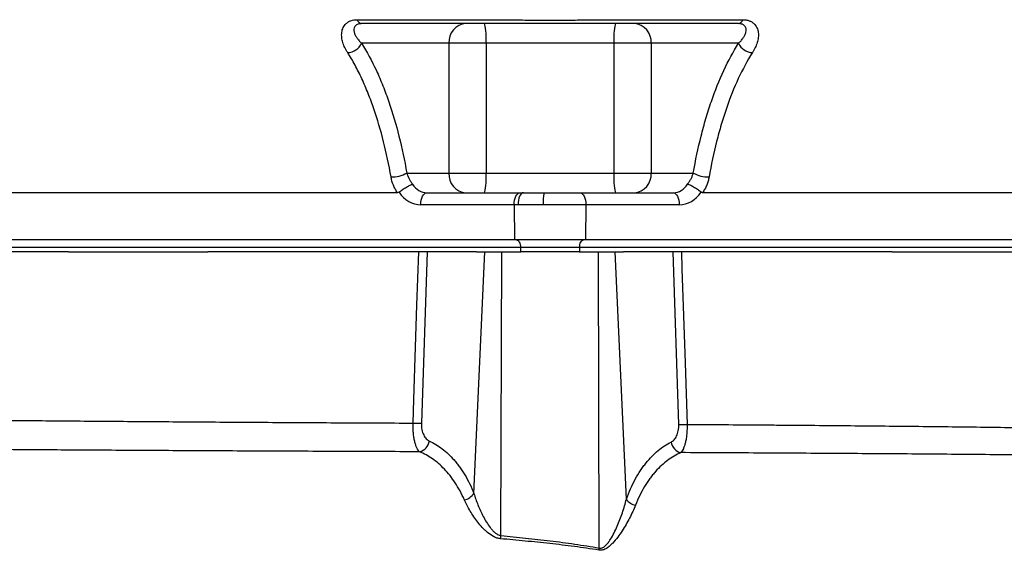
# Model space of a CAD drawing. Header units: millimetres. Extents: x 1858 to 4107, y 1016 to 5019.
# Tile 4 of 19: x 2128 to 2629, y 1575 to 1845. Entities that reach past the tile are written whole.
import ezdxf

# ---------------------------------------------------------------- set-up
doc = ezdxf.new("R2010")
doc.units = ezdxf.units.MM
doc.header["$LTSCALE"] = 2

msp = doc.modelspace()

# ---------------------------------------------------------------- linework, layer by layer
at = {"color": 7, "linetype": 'Continuous', "lineweight": 25}
for p, q in [((2299.98, 1844.72), (2379.74, 1844.72)), ((2416.3, 1844.72), (2496.06, 1844.72)), ((2346.58, 1832.71), (2302.18, 1832.71)), ((2346.58, 1832.71), (2346.58, 1766.71)), ((2365.53, 1832.71), (2346.58, 1832.71)), ((2430.51, 1832.71), (2365.53, 1832.71)), ((2365.53, 1832.71), (2365.53, 1766.71)), ((2449.46, 1832.71), (2430.51, 1832.71)), ((2430.51, 1832.71), (2430.51, 1766.71)), ((2493.86, 1832.71), (2449.46, 1832.71)), ((2449.46, 1832.71), (2449.46, 1766.71)), ((2325.17, 1766.71), (2346.58, 1766.71)), ((2346.58, 1766.71), (2365.53, 1766.71)), ((2365.53, 1766.71), (2430.51, 1766.71)), ((2430.51, 1766.71), (2449.46, 1766.71)), ((2449.46, 1766.71), (2470.87, 1766.71)), ((2320.45, 1756.71), (2050.07, 1756.71)), ((2335.33, 1756.71), (2382.81, 1756.71)), ((2382.81, 1756.71), (2384.45, 1756.71)), ((2384.45, 1756.71), (2395.09, 1756.71)), ((2395.09, 1756.71), (2413.23, 1756.71)), ((2413.23, 1756.71), (2460.71, 1756.71)), ((2745.97, 1756.71), (2475.59, 1756.71)), ((2379.81, 1750.61), (2332.33, 1750.61)), ((2379.81, 1750.61), (2379.97, 1732.71)), ((2381.77, 1750.61), (2379.81, 1750.61)), ((2394.52, 1750.61), (2381.77, 1750.61)), ((2416.23, 1750.61), (2394.52, 1750.61)), ((2416.23, 1750.61), (2416.07, 1732.71)), ((2463.71, 1750.61), (2416.23, 1750.61)), ((2379.97, 1732.71), (1990.97, 1732.71)), ((2416.07, 1732.71), (2379.97, 1732.71)), ((2805.07, 1732.71), (2416.07, 1732.71)), ((2382.98, 1728.85), (1993.98, 1728.85)), ((2413.06, 1728.85), (2382.98, 1728.85)), ((2382.98, 1728.85), (2383.02, 1726.71)), ((2413.06, 1728.85), (2413.02, 1726.71)), ((2802.06, 1728.85), (2413.06, 1728.85)), ((2153.06, 1726.71), (2016.38, 1726.71)), ((2153.06, 1726.71), (2223.98, 1726.71)), ((2360.66, 1726.71), (2223.98, 1726.71)), ((2335.45, 1726.71), (2332.58, 1639.56)), ((2359.34, 1603.82), (2364.91, 1726.71)), ((2360.66, 1726.71), (2364.91, 1726.71)), ((2364.91, 1726.71), (2373.44, 1726.71)), ((2373.05, 1582.4), (2373.44, 1726.71)), ((2373.44, 1726.71), (2383.16, 1726.71)), ((2412.88, 1726.71), (2383.16, 1726.71)), ((2412.88, 1726.71), (2422.6, 1726.71)), ((2423.01, 1576), (2422.6, 1726.71)), ((2422.6, 1726.71), (2431.13, 1726.71)), ((2436.84, 1600.79), (2431.13, 1726.71)), ((2431.13, 1726.71), (2435.38, 1726.71)), ((2572.06, 1726.71), (2435.38, 1726.71)), ((2463.49, 1638.9), (2460.59, 1726.71)), ((2572.06, 1726.71), (2642.98, 1726.71))]:
    msp.add_line(p, q, dxfattribs=at)
at = {"color": 7, "linetype": 'Continuous', "lineweight": 25, "flags": 128}
for points in [[(2332.33, 1750.61), (2332.38, 1751.79), (2332.54, 1752.93), (2332.81, 1753.99), (2333.19, 1754.92), (2333.64, 1755.68), (2334.17, 1756.24), (2334.73, 1756.59), (2335.33, 1756.71)], [(2379.81, 1750.61), (2379.86, 1751.79), (2380.02, 1752.93), (2380.3, 1753.99), (2380.67, 1754.92), (2381.13, 1755.68), (2381.65, 1756.24), (2382.22, 1756.59), (2382.81, 1756.71)], [(2384.45, 1756.71), (2383.92, 1756.59), (2383.41, 1756.24), (2382.95, 1755.68), (2382.54, 1754.92), (2382.21, 1753.99), (2381.96, 1752.93), (2381.81, 1751.79), (2381.77, 1750.61)], [(2413.23, 1756.71), (2413.82, 1756.59), (2414.39, 1756.24), (2414.91, 1755.68), (2415.37, 1754.92), (2415.74, 1753.99), (2416.02, 1752.93), (2416.18, 1751.79), (2416.23, 1750.61)], [(2460.71, 1756.71), (2461.3, 1756.59), (2461.87, 1756.24), (2462.4, 1755.68), (2462.85, 1754.92), (2463.23, 1753.99), (2463.5, 1752.93), (2463.66, 1751.79), (2463.71, 1750.61)], [(2380.98, 1732.71), (2381.37, 1732.64), (2381.73, 1732.42), (2382.07, 1732.07), (2382.37, 1731.59), (2382.62, 1731), (2382.81, 1730.34), (2382.93, 1729.61), (2382.98, 1728.85)], [(2413.06, 1728.85), (2413.11, 1729.61), (2413.23, 1730.34), (2413.42, 1731), (2413.67, 1731.59), (2413.97, 1732.07), (2414.31, 1732.42), (2414.67, 1732.64), (2415.06, 1732.71)], [(2328.37, 1639.56), (2328.76, 1651.54), (2330.32, 1699.46), (2331.21, 1726.71)], [(2464.83, 1726.71), (2465.11, 1718.04), (2466.67, 1670.12), (2467.69, 1638.9)]]:
    msp.add_lwpolyline(points, dxfattribs=at)
at = {"color": 7, "linetype": 'Continuous', "lineweight": 25}
for centre, radius, start, end in [((2302.69, 1845.49), 2.82, 195.8219, 260.3146), ((2493.35, 1845.49), 2.82, 279.6854, 344.1781), ((2355.96, 1833.34), 9.4, 94.4019, 183.8113), ((2334.14, 1835.19), 31.48, 355.4756, 13.8126), ((2461.9, 1835.19), 31.48, 166.1874, 184.5244), ((2440.08, 1833.34), 9.4, 356.1887, 85.5981), ((2294.87, 1836.02), 8.02, 271.8043, 335.6447), ((2501.17, 1836.02), 8.02, 204.3553, 268.1957), ((2317.38, 1781.06), 16.32, 269.1572, 298.4974), ((2355.96, 1766.09), 9.4, 176.1887, 265.5981), ((2334.14, 1764.23), 31.48, 346.1874, 4.5244), ((2461.9, 1764.23), 31.48, 175.4756, 193.8126), ((2440.08, 1766.09), 9.4, 274.4019, 3.8113), ((2478.66, 1781.06), 16.32, 241.5026, 270.8428), ((2410.91, 1752.14), 16.46, 163.8686, 185.3338), ((2330.47, 1704.37), 64.84, 268.1404, 271.8596), ((2465.59, 1703.71), 64.84, 268.1405, 271.8595), ((2330.19, 1631.32), 6.51, 283.1993, 352.2137), ((2466.14, 1630.93), 6.6, 188.6498, 255.5174), ((2352.42, 1608.6), 8.41, 284.1096, 325.3307), ((2443.59, 1606), 8.52, 217.6816, 255.4111), ((2273.66, 1592.39), 99.89, 353.2997, 354.2625), ((2559.71, 1551.8), 138.83, 169.9614, 170.4084)]:
    msp.add_arc(centre, radius, start, end, dxfattribs=at)
for centre, major_axis, ratio, start_param, end_param in [((2335.19, 1766.71), (-0.56, 9.99), 0.865352, 2.127583, 3.093407), ((2460.85, 1766.71), (0.56, 9.99), 0.865352, 3.189778, 4.155602), ((2332.19, 1766.61), (-0.56, 15.99), 0.865762, 2.187353, 3.111406), ((2463.85, 1766.61), (0.56, 15.99), 0.865762, 3.17178, 4.095833)]:
    msp.add_ellipse(centre, major_axis=major_axis, ratio=ratio, start_param=start_param, end_param=end_param, dxfattribs=at)
for points, knots in [([(2295.12, 1828), (2294.85, 1828.42), (2294.6, 1828.83), (2294.13, 1829.67), (2293.9, 1830.09), (2293.28, 1831.36), (2292.94, 1832.21), (2292.4, 1833.95), (2292.21, 1834.83), (2292.01, 1836.57), (2292.01, 1837.42), (2292.18, 1838.68), (2292.26, 1839.1), (2292.5, 1839.91), (2292.65, 1840.3), (2293.01, 1841.06), (2293.22, 1841.43), (2293.73, 1842.12), (2294.02, 1842.45), (2294.68, 1843.05), (2295.04, 1843.33), (2295.84, 1843.81), (2296.29, 1844.03), (2297.72, 1844.54), (2298.79, 1844.72), (2299.98, 1844.72)], [0, 0, 0, 0, 0.0625, 0.0625, 0.125, 0.125, 0.25, 0.25, 0.375, 0.375, 0.5, 0.5, 0.5625, 0.5625, 0.625, 0.625, 0.6875, 0.6875, 0.75, 0.75, 0.8125, 0.8125, 0.875, 0.875, 1, 1, 1, 1]), ([(2379.74, 1844.72), (2380.09, 1844.71), (2380.45, 1844.7), (2381.16, 1844.67), (2381.52, 1844.65), (2382.6, 1844.62), (2383.33, 1844.59), (2385.55, 1844.53), (2387.07, 1844.5), (2391.71, 1844.42), (2394.85, 1844.4), (2399.59, 1844.4), (2401.19, 1844.41), (2404.34, 1844.43), (2405.9, 1844.45), (2408.96, 1844.5), (2410.46, 1844.53), (2412.69, 1844.59), (2413.43, 1844.62), (2414.52, 1844.65), (2414.88, 1844.67), (2415.59, 1844.7), (2415.95, 1844.71), (2416.3, 1844.72)], [0, 0, 0, 0, 0.03125, 0.03125, 0.0625, 0.0625, 0.125, 0.125, 0.25, 0.25, 0.5, 0.5, 0.625, 0.625, 0.75, 0.75, 0.875, 0.875, 0.9375, 0.9375, 0.96875, 0.96875, 1, 1, 1, 1]), ([(2496.06, 1844.72), (2496.66, 1844.72), (2497.23, 1844.68), (2498.31, 1844.5), (2498.82, 1844.36), (2499.77, 1844.02), (2500.21, 1843.81), (2501.01, 1843.32), (2501.38, 1843.04), (2502.36, 1842.13), (2502.86, 1841.43), (2503.4, 1840.28), (2503.55, 1839.88), (2503.78, 1839.07), (2503.86, 1838.66), (2503.97, 1837.82), (2504, 1837.4), (2504, 1836.53), (2503.97, 1836.1), (2503.83, 1834.79), (2503.63, 1833.92), (2503.09, 1832.2), (2502.75, 1831.35), (2502.13, 1830.08), (2501.91, 1829.66), (2501.44, 1828.83), (2501.18, 1828.42), (2500.92, 1828)], [0, 0, 0, 0, 0.0625, 0.0625, 0.125, 0.125, 0.1875, 0.1875, 0.25, 0.25, 0.375, 0.375, 0.4375, 0.4375, 0.5, 0.5, 0.5625, 0.5625, 0.625, 0.625, 0.75, 0.75, 0.875, 0.875, 0.9375, 0.9375, 1, 1, 1, 1]), ([(2302.22, 1842.71), (2301.77, 1842.71), (2301.36, 1842.67), (2300.62, 1842.52), (2300.28, 1842.41), (2299.7, 1842.13), (2299.46, 1841.97), (2299.05, 1841.61), (2298.88, 1841.41), (2298.47, 1840.77), (2298.34, 1840.31), (2298.27, 1839.59), (2298.27, 1839.35), (2298.31, 1838.86), (2298.36, 1838.61), (2298.53, 1837.88), (2298.71, 1837.38), (2299.19, 1836.41), (2299.47, 1835.92), (2300.13, 1834.97), (2300.49, 1834.51), (2301.29, 1833.6), (2301.72, 1833.16), (2302.18, 1832.71)], [0, 0, 0, 0, 0.0625, 0.0625, 0.125, 0.125, 0.1875, 0.1875, 0.25, 0.25, 0.375, 0.375, 0.4375, 0.4375, 0.5, 0.5, 0.625, 0.625, 0.75, 0.75, 0.875, 0.875, 1, 1, 1, 1]), ([(2493.82, 1842.71), (2478.06, 1842.71), (2454.41, 1842.71), (2428.79, 1842.71), (2418.93, 1842.71), (2415.98, 1842.71), (2414.99, 1842.71), (2413.02, 1842.71), (2412, 1842.71), (2409.91, 1842.71), (2408.84, 1842.71), (2406.67, 1842.71), (2405.58, 1842.71), (2403.36, 1842.71), (2402.24, 1842.71), (2399.96, 1842.71), (2398.82, 1842.71), (2395.42, 1842.71), (2393.18, 1842.71), (2389.84, 1842.71), (2388.73, 1842.71), (2386.59, 1842.71), (2385.54, 1842.71), (2384, 1842.71), (2383.5, 1842.71), (2382.5, 1842.71), (2382.01, 1842.71), (2380.54, 1842.71), (2377.61, 1842.71), (2366.84, 1842.71), (2341.38, 1842.71), (2317.88, 1842.71), (2302.22, 1842.71)], [0, 0, 0, 0, 0.25, 0.375, 0.40625, 0.40625, 0.421875, 0.421875, 0.4375, 0.4375, 0.453125, 0.453125, 0.46875, 0.46875, 0.484375, 0.484375, 0.5, 0.5, 0.53125, 0.53125, 0.546875, 0.546875, 0.5625, 0.5625, 0.570312, 0.570312, 0.578125, 0.578125, 0.59375, 0.625, 0.75, 1, 1, 1, 1]), ([(2493.86, 1832.71), (2494.32, 1833.16), (2494.75, 1833.6), (2495.55, 1834.5), (2495.91, 1834.97), (2496.56, 1835.91), (2496.85, 1836.39), (2497.32, 1837.37), (2497.51, 1837.87), (2497.74, 1838.85), (2497.79, 1839.34), (2497.73, 1840.07), (2497.68, 1840.3), (2497.54, 1840.76), (2497.44, 1840.98), (2497.17, 1841.4), (2497, 1841.6), (2496.58, 1841.97), (2496.34, 1842.13), (2495.91, 1842.34), (2495.75, 1842.4), (2495.42, 1842.51), (2495.24, 1842.56), (2494.68, 1842.67), (2494.27, 1842.71), (2493.82, 1842.71)], [0, 0, 0, 0, 0.125, 0.125, 0.25, 0.25, 0.375, 0.375, 0.5, 0.5, 0.625, 0.625, 0.6875, 0.6875, 0.75, 0.75, 0.8125, 0.8125, 0.875, 0.875, 0.90625, 0.90625, 0.9375, 0.9375, 1, 1, 1, 1]), ([(2302.18, 1832.71), (2304.87, 1828.46), (2307.36, 1823.83), (2310.26, 1817.58), (2310.83, 1816.31), (2311.94, 1813.72), (2312.49, 1812.4), (2314.09, 1808.39), (2315.1, 1805.66), (2317.98, 1797.28), (2319.69, 1791.47), (2322.72, 1779.41), (2324.04, 1773.17), (2325.17, 1766.71)], [0, 0, 0, 0, 0.25, 0.25, 0.3125, 0.3125, 0.375, 0.375, 0.5, 0.5, 0.75, 0.75, 1, 1, 1, 1]), ([(2470.87, 1766.71), (2472, 1773.17), (2473.32, 1779.43), (2475.61, 1788.53), (2476.43, 1791.51), (2478.16, 1797.38), (2479.09, 1800.27), (2481.99, 1808.68), (2484.1, 1813.96), (2488.69, 1823.85), (2491.18, 1828.47), (2493.86, 1832.71)], [0, 0, 0, 0, 0.25, 0.25, 0.375, 0.375, 0.5, 0.5, 0.75, 0.75, 1, 1, 1, 1]), ([(2317.14, 1764.73), (2316.06, 1770.92), (2314.8, 1776.9), (2311.9, 1788.44), (2310.26, 1794.01), (2307.51, 1802.03), (2306.54, 1804.65), (2305.01, 1808.49), (2304.49, 1809.75), (2303.42, 1812.24), (2302.88, 1813.46), (2301.21, 1817.07), (2300.05, 1819.39), (2297.65, 1823.84), (2296.41, 1825.97), (2295.12, 1828)], [0, 0, 0, 0, 0.25, 0.25, 0.5, 0.5, 0.625, 0.625, 0.6875, 0.6875, 0.75, 0.75, 0.875, 0.875, 1, 1, 1, 1]), ([(2500.92, 1828), (2498.35, 1823.94), (2495.97, 1819.52), (2491.58, 1810.05), (2489.56, 1805), (2486.78, 1796.95), (2485.9, 1794.19), (2484.24, 1788.56), (2483.45, 1785.68), (2481.25, 1776.93), (2479.98, 1770.91), (2478.9, 1764.73)], [0, 0, 0, 0, 0.25, 0.25, 0.5, 0.5, 0.625, 0.625, 0.75, 0.75, 1, 1, 1, 1]), ([(2320.45, 1756.71), (2320.03, 1757.32), (2319.64, 1757.95), (2318.93, 1759.25), (2318.61, 1759.92), (2317.78, 1761.95), (2317.38, 1763.33), (2317.14, 1764.73)], [0, 0, 0, 0, 0.25, 0.25, 0.5, 0.5, 1, 1, 1, 1]), ([(2325.17, 1766.71), (2325.44, 1765.73), (2325.82, 1764.75), (2326.57, 1763.3), (2326.85, 1762.82), (2327.46, 1761.9), (2327.79, 1761.45), (2328.14, 1761.02)], [0, 0, 0, 0, 0.5, 0.5, 0.75, 0.75, 1, 1, 1, 1]), ([(2467.9, 1761.02), (2468.25, 1761.45), (2468.59, 1761.91), (2469.19, 1762.83), (2469.46, 1763.3), (2469.96, 1764.26), (2470.18, 1764.75), (2470.57, 1765.73), (2470.73, 1766.22), (2470.87, 1766.71)], [0, 0, 0, 0, 0.25, 0.25, 0.5, 0.5, 0.75, 0.75, 1, 1, 1, 1]), ([(2478.9, 1764.73), (2478.78, 1764.03), (2478.62, 1763.33), (2478.21, 1761.94), (2477.97, 1761.25), (2477.41, 1759.89), (2477.1, 1759.23), (2476.4, 1757.95), (2476.01, 1757.32), (2475.59, 1756.71)], [0, 0, 0, 0, 0.25, 0.25, 0.5, 0.5, 0.75, 0.75, 1, 1, 1, 1]), ([(2321.21, 1756.96), (2321.5, 1757.19), (2321.79, 1757.42), (2322.41, 1757.87), (2322.73, 1758.1), (2323.38, 1758.55), (2323.71, 1758.77), (2324.37, 1759.19), (2324.7, 1759.39), (2325.34, 1759.77), (2325.65, 1759.94), (2326.26, 1760.26), (2326.54, 1760.4), (2327.07, 1760.65), (2327.32, 1760.75), (2327.66, 1760.88), (2327.76, 1760.92), (2327.96, 1760.98), (2328.06, 1761), (2328.14, 1761.02)], [0, 0, 0, 0, 0.125, 0.125, 0.25, 0.25, 0.375, 0.375, 0.5, 0.5, 0.625, 0.625, 0.75, 0.75, 0.875, 0.875, 0.9375, 0.9375, 1, 1, 1, 1]), ([(2474.83, 1756.96), (2474.54, 1757.19), (2474.25, 1757.42), (2473.63, 1757.87), (2473.31, 1758.1), (2472.66, 1758.55), (2472.33, 1758.77), (2471.67, 1759.19), (2471.34, 1759.39), (2470.7, 1759.77), (2470.39, 1759.94), (2469.78, 1760.26), (2469.5, 1760.4), (2468.97, 1760.65), (2468.72, 1760.75), (2468.38, 1760.88), (2468.28, 1760.92), (2468.08, 1760.98), (2467.98, 1761), (2467.9, 1761.02)], [0, 0, 0, 0, 0.125, 0.125, 0.25, 0.25, 0.375, 0.375, 0.5, 0.5, 0.625, 0.625, 0.75, 0.75, 0.875, 0.875, 0.9375, 0.9375, 1, 1, 1, 1]), ([(2069.31, 1641.42), (2077.36, 1641.35), (2085.85, 1641.27), (2099.27, 1641.16), (2103.85, 1641.12), (2110.89, 1641.05), (2113.27, 1641.03), (2118.08, 1640.99), (2120.51, 1640.97), (2132.72, 1640.86), (2142.8, 1640.77), (2163.57, 1640.6), (2174.26, 1640.51), (2196.23, 1640.34), (2207.52, 1640.26), (2224.91, 1640.14), (2230.79, 1640.1), (2242.69, 1640.02), (2248.67, 1639.98), (2266.71, 1639.88), (2278.87, 1639.81), (2303.43, 1639.68), (2315.84, 1639.62), (2328.37, 1639.56)], [0, 0, 0, 0, 0.125, 0.125, 0.1875, 0.1875, 0.21875, 0.21875, 0.25, 0.25, 0.375, 0.375, 0.5, 0.5, 0.625, 0.625, 0.6875, 0.6875, 0.75, 0.75, 0.875, 0.875, 1, 1, 1, 1]), ([(2331.67, 1624.98), (2331.43, 1625.2), (2331.18, 1625.47), (2330.72, 1626.13), (2330.5, 1626.51), (2330.08, 1627.39), (2329.88, 1627.88), (2329.51, 1628.97), (2329.35, 1629.55), (2329.05, 1630.83), (2328.91, 1631.51), (2328.68, 1632.97), (2328.59, 1633.73), (2328.45, 1635.32), (2328.4, 1636.15), (2328.35, 1637.83), (2328.35, 1638.69), (2328.37, 1639.56)], [0, 0, 0, 0, 0.125, 0.125, 0.25, 0.25, 0.375, 0.375, 0.5, 0.5, 0.625, 0.625, 0.75, 0.75, 0.875, 0.875, 1, 1, 1, 1]), ([(2332.58, 1639.56), (2332.56, 1638.98), (2332.57, 1638.41), (2332.66, 1637.29), (2332.74, 1636.75), (2332.95, 1635.72), (2333.08, 1635.24), (2333.39, 1634.32), (2333.56, 1633.89), (2334.14, 1632.73), (2334.59, 1632.08), (2335.57, 1631.07), (2336.09, 1630.7), (2336.64, 1630.44)], [0, 0, 0, 0, 0.125, 0.125, 0.25, 0.25, 0.375, 0.375, 0.5, 0.5, 0.75, 0.75, 1, 1, 1, 1]), ([(2459.61, 1629.93), (2460.14, 1630.2), (2460.64, 1630.58), (2461.58, 1631.6), (2462.01, 1632.24), (2462.56, 1633.4), (2462.73, 1633.82), (2463.02, 1634.71), (2463.14, 1635.19), (2463.34, 1636.19), (2463.41, 1636.72), (2463.49, 1637.79), (2463.5, 1638.34), (2463.49, 1638.9)], [0, 0, 0, 0, 0.25, 0.25, 0.5, 0.5, 0.625, 0.625, 0.75, 0.75, 0.875, 0.875, 1, 1, 1, 1]), ([(2467.69, 1638.9), (2467.71, 1638.06), (2467.71, 1637.23), (2467.67, 1636), (2467.65, 1635.6), (2467.6, 1634.8), (2467.57, 1634.4), (2467.46, 1633.23), (2467.37, 1632.49), (2467.15, 1631.07), (2467.02, 1630.39), (2466.73, 1629.13), (2466.57, 1628.54), (2466.21, 1627.46), (2466.02, 1626.97), (2465.62, 1626.1), (2465.41, 1625.72), (2464.96, 1625.05), (2464.73, 1624.76), (2464.49, 1624.53)], [0, 0, 0, 0, 0.125, 0.125, 0.1875, 0.1875, 0.25, 0.25, 0.375, 0.375, 0.5, 0.5, 0.625, 0.625, 0.75, 0.75, 0.875, 0.875, 1, 1, 1, 1]), ([(2467.69, 1638.9), (2480.22, 1638.82), (2492.67, 1638.74), (2508.16, 1638.62), (2511.26, 1638.59), (2517.44, 1638.55), (2520.52, 1638.52), (2529.72, 1638.45), (2535.78, 1638.39), (2553.79, 1638.24), (2565.54, 1638.13), (2588.56, 1637.89), (2599.82, 1637.76), (2621.84, 1637.49), (2632.6, 1637.35), (2645.73, 1637.15), (2648.34, 1637.11), (2653.51, 1637.03), (2656.06, 1636.99), (2663.65, 1636.87), (2668.61, 1636.78), (2683.17, 1636.52), (2692.47, 1636.34), (2710.28, 1635.98), (2718.78, 1635.8), (2726.87, 1635.62)], [0, 0, 0, 0, 0.125, 0.125, 0.15625, 0.15625, 0.1875, 0.1875, 0.25, 0.25, 0.375, 0.375, 0.5, 0.5, 0.625, 0.625, 0.65625, 0.65625, 0.6875, 0.6875, 0.75, 0.75, 0.875, 0.875, 1, 1, 1, 1]), ([(2336.64, 1630.44), (2338.87, 1629.41), (2341.03, 1628.11), (2345.22, 1624.92), (2347.24, 1623.03), (2349.68, 1620.25), (2350.16, 1619.67), (2351.11, 1618.48), (2351.57, 1617.87), (2352.94, 1615.98), (2353.82, 1614.64), (2356.36, 1610.41), (2357.93, 1607.29), (2359.34, 1603.82)], [0, 0, 0, 0, 0.25, 0.25, 0.5, 0.5, 0.5625, 0.5625, 0.625, 0.625, 0.75, 0.75, 1, 1, 1, 1]), ([(2436.84, 1600.79), (2438.18, 1604.55), (2439.71, 1607.95), (2442.23, 1612.58), (2443.11, 1614.05), (2444.5, 1616.13), (2444.97, 1616.8), (2445.92, 1618.1), (2446.4, 1618.73), (2448.83, 1621.75), (2450.88, 1623.81), (2455.12, 1627.33), (2457.33, 1628.77), (2459.61, 1629.93)], [0, 0, 0, 0, 0.25, 0.25, 0.375, 0.375, 0.4375, 0.4375, 0.5, 0.5, 0.75, 0.75, 1, 1, 1, 1]), ([(2331.67, 1624.98), (2318.34, 1625.03), (2305.14, 1625.08), (2279.02, 1625.18), (2266.08, 1625.23), (2246.89, 1625.32), (2240.53, 1625.35), (2231.04, 1625.4), (2227.88, 1625.41), (2221.62, 1625.44), (2218.51, 1625.46), (2203.08, 1625.54), (2191.06, 1625.61), (2167.67, 1625.75), (2156.31, 1625.82), (2134.22, 1625.97), (2123.5, 1626.05), (2110.53, 1626.14), (2107.95, 1626.16), (2102.85, 1626.19), (2100.33, 1626.21), (2092.87, 1626.26), (2088.02, 1626.29), (2073.83, 1626.39), (2064.86, 1626.45), (2056.37, 1626.51)], [0, 0, 0, 0, 0.125, 0.125, 0.25, 0.25, 0.3125, 0.3125, 0.34375, 0.34375, 0.375, 0.375, 0.5, 0.5, 0.625, 0.625, 0.75, 0.75, 0.78125, 0.78125, 0.8125, 0.8125, 0.875, 0.875, 1, 1, 1, 1]), ([(2354.47, 1600.44), (2353.06, 1603.67), (2351.49, 1606.55), (2348.94, 1610.46), (2348.06, 1611.69), (2346.23, 1614.01), (2345.28, 1615.1), (2343.33, 1617.15), (2342.33, 1618.09), (2340.29, 1619.84), (2339.25, 1620.65), (2336.08, 1622.85), (2333.9, 1624.04), (2331.67, 1624.98)], [0, 0, 0, 0, 0.25, 0.25, 0.375, 0.375, 0.5, 0.5, 0.625, 0.625, 0.75, 0.75, 1, 1, 1, 1]), ([(2464.49, 1624.53), (2462.2, 1623.48), (2459.98, 1622.17), (2455.7, 1618.98), (2453.64, 1617.1), (2451.18, 1614.34), (2450.69, 1613.77), (2449.73, 1612.58), (2449.25, 1611.96), (2447.85, 1610.05), (2446.95, 1608.71), (2445.23, 1605.85), (2444.41, 1604.33), (2442.85, 1601.16), (2442.12, 1599.49), (2441.44, 1597.75)], [0, 0, 0, 0, 0.25, 0.25, 0.5, 0.5, 0.5625, 0.5625, 0.625, 0.625, 0.75, 0.75, 0.875, 0.875, 1, 1, 1, 1]), ([(2736.24, 1622.03), (2727.89, 1622.17), (2719.08, 1622.3), (2700.6, 1622.58), (2690.93, 1622.71), (2675.74, 1622.91), (2670.57, 1622.97), (2662.64, 1623.07), (2659.97, 1623.1), (2654.57, 1623.16), (2651.84, 1623.19), (2638.08, 1623.34), (2626.79, 1623.45), (2603.67, 1623.66), (2591.83, 1623.75), (2567.61, 1623.93), (2555.23, 1624.02), (2536.24, 1624.14), (2529.84, 1624.18), (2520.14, 1624.24), (2516.89, 1624.26), (2510.38, 1624.29), (2507.12, 1624.31), (2490.81, 1624.4), (2477.69, 1624.47), (2464.49, 1624.53)], [0, 0, 0, 0, 0.125, 0.125, 0.25, 0.25, 0.3125, 0.3125, 0.34375, 0.34375, 0.375, 0.375, 0.5, 0.5, 0.625, 0.625, 0.75, 0.75, 0.8125, 0.8125, 0.84375, 0.84375, 0.875, 0.875, 1, 1, 1, 1]), ([(2359.34, 1603.82), (2359.9, 1601.86), (2360.58, 1599.9), (2361.75, 1596.95), (2362.17, 1595.97), (2363.07, 1594), (2363.55, 1593.02), (2364.57, 1591.08), (2365.11, 1590.12), (2366.27, 1588.23), (2366.9, 1587.3), (2367.94, 1585.96), (2368.31, 1585.52), (2369.08, 1584.69), (2369.49, 1584.29), (2370.38, 1583.55), (2370.86, 1583.21), (2371.89, 1582.68), (2372.46, 1582.48), (2373.05, 1582.4)], [0, 0, 0, 0, 0.25, 0.25, 0.375, 0.375, 0.5, 0.5, 0.625, 0.625, 0.75, 0.75, 0.8125, 0.8125, 0.875, 0.875, 0.9375, 0.9375, 1, 1, 1, 1]), ([(2372.87, 1580.73), (2372.22, 1580.79), (2371.6, 1580.92), (2370.4, 1581.31), (2369.81, 1581.56), (2368.14, 1582.43), (2367.14, 1583.16), (2365.72, 1584.34), (2365.27, 1584.76), (2364.4, 1585.6), (2363.98, 1586.03), (2362.76, 1587.34), (2362, 1588.24), (2360.56, 1590.08), (2359.88, 1591.01), (2358.59, 1592.9), (2357.98, 1593.84), (2356.28, 1596.68), (2355.29, 1598.56), (2354.47, 1600.44)], [0, 0, 0, 0, 0.0625, 0.0625, 0.125, 0.125, 0.25, 0.25, 0.3125, 0.3125, 0.375, 0.375, 0.5, 0.5, 0.625, 0.625, 0.75, 0.75, 1, 1, 1, 1]), ([(2441.44, 1597.75), (2440.6, 1595.59), (2439.6, 1593.43), (2437.34, 1589.09), (2436.08, 1586.92), (2433.97, 1583.68), (2433.22, 1582.6), (2431.63, 1580.48), (2430.79, 1579.44), (2429.41, 1577.98), (2428.93, 1577.51), (2427.91, 1576.62), (2427.37, 1576.2), (2426.49, 1575.67), (2426.19, 1575.5), (2425.56, 1575.23), (2425.23, 1575.11), (2424.56, 1574.94), (2424.22, 1574.89), (2423.52, 1574.85), (2423.17, 1574.88), (2422.82, 1574.93)], [0, 0, 0, 0, 0.25, 0.25, 0.5, 0.5, 0.625, 0.625, 0.75, 0.75, 0.8125, 0.8125, 0.875, 0.875, 0.90625, 0.90625, 0.9375, 0.9375, 0.96875, 0.96875, 1, 1, 1, 1]), ([(2423.01, 1576), (2423.33, 1575.92), (2423.66, 1575.91), (2424.32, 1575.99), (2424.63, 1576.09), (2425.22, 1576.37), (2425.49, 1576.55), (2426, 1576.95), (2426.24, 1577.16), (2426.92, 1577.85), (2427.32, 1578.35), (2428.07, 1579.38), (2428.42, 1579.91), (2429.42, 1581.54), (2430.02, 1582.65), (2431.15, 1584.91), (2431.67, 1586.04), (2433.16, 1589.45), (2434.03, 1591.73), (2435.59, 1596.26), (2436.27, 1598.53), (2436.84, 1600.79)], [0, 0, 0, 0, 0.03125, 0.03125, 0.0625, 0.0625, 0.09375, 0.09375, 0.125, 0.125, 0.1875, 0.1875, 0.25, 0.25, 0.375, 0.375, 0.5, 0.5, 0.75, 0.75, 1, 1, 1, 1]), ([(2373.05, 1582.4), (2377.23, 1581.98), (2381.4, 1581.56), (2389.75, 1580.66), (2393.92, 1580.19), (2402.25, 1579.17), (2406.41, 1578.63), (2414.72, 1577.41), (2418.87, 1576.75), (2423.01, 1576)], [0, 0, 0, 0, 0.25, 0.25, 0.5, 0.5, 0.75, 0.75, 1, 1, 1, 1]), ([(2422.82, 1574.93), (2418.68, 1575.62), (2414.53, 1576.22), (2406.22, 1577.32), (2402.06, 1577.81), (2393.73, 1578.74), (2389.56, 1579.16), (2381.22, 1579.97), (2377.04, 1580.36), (2372.87, 1580.73)], [0, 0, 0, 0, 0.25, 0.25, 0.5, 0.5, 0.75, 0.75, 1, 1, 1, 1])]:
    msp.add_open_spline(points, degree=3, knots=knots, dxfattribs=at)
for points in [[(2321.21, 1756.96), (2320.99, 1756.78), (2320.72, 1756.71), (2320.45, 1756.71)], [(2475.59, 1756.71), (2475.32, 1756.71), (2475.05, 1756.78), (2474.83, 1756.96)]]:
    msp.add_open_spline(points, degree=3, dxfattribs=at)

doc.saveas('drawing.dxf')
